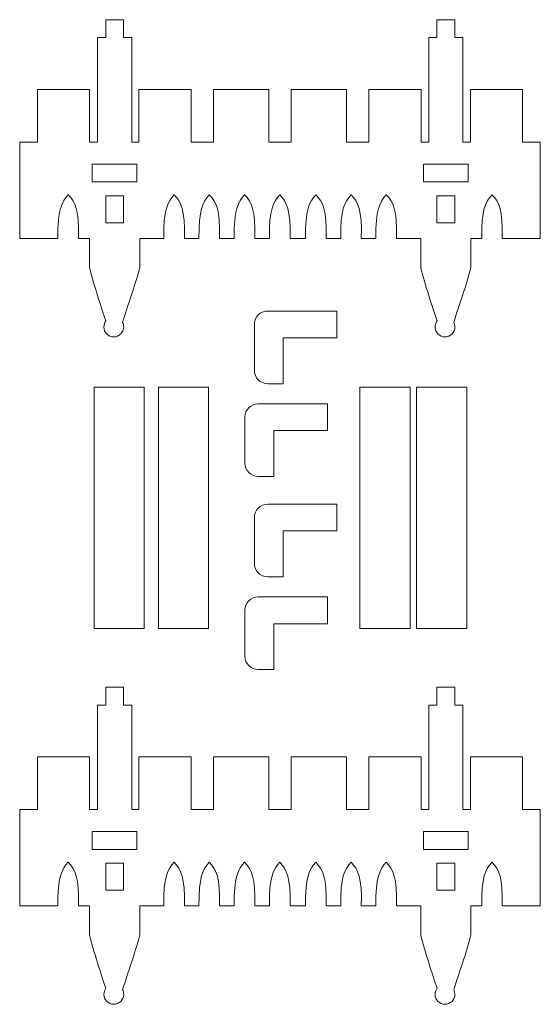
# Model space of a CAD drawing. Header units: millimetres. Extents: x -887 to 979, y -283 to 348.
# Tile 15 of 28: x -383 to -267, y 101 to 321. Entities that reach past the tile are written whole.
import ezdxf

# ---------------------------------------------------------------- set-up
doc = ezdxf.new("R2010")
doc.units = ezdxf.units.MM
doc.header["$MEASUREMENT"] = 0
doc.layers.add('layer 1', color=7, linetype='Continuous')

msp = doc.modelspace()

# ---------------------------------------------------------------- linework, layer by layer
at = {"layer": 'layer 1', "color": 250, "lineweight": 9}
for points in [[(-366.4033, 184.7523), (-355.1849, 184.7523), (-355.1849, 238.6807), (-366.4033, 238.6807), (-366.4033, 184.7523)], [(-352.0099, 184.7523), (-340.7915, 184.7523), (-340.7915, 238.6807), (-352.0099, 238.6807), (-352.0099, 184.7523)], [(-306.9793, 184.7523), (-295.7609, 184.7523), (-295.7609, 238.6807), (-306.9793, 238.6807), (-306.9793, 184.7523)], [(-294.2793, 184.7523), (-283.0609, 184.7523), (-283.0609, 238.6807), (-294.2793, 238.6807), (-294.2793, 184.7523)]]:
    msp.add_lwpolyline(points, close=True, dxfattribs=at)
for points, knots in [([(-379.0436, 305.2417), (-379.0436, 305.2417), (-367.4317, 305.2417), (-367.4317, 305.2417), (-367.4317, 305.2417), (-367.4317, 305.2417), (-367.4317, 293.4766), (-367.4317, 293.4766), (-367.4317, 293.4766), (-367.4317, 293.4766), (-365.6223, 293.4766), (-365.6223, 293.4766), (-365.6223, 293.4766), (-365.6223, 293.4766), (-365.6223, 316.8592), (-365.6223, 316.8592), (-365.6223, 316.8592), (-365.6223, 316.8592), (-363.8122, 316.8592), (-363.8122, 316.8592), (-363.8122, 316.8592), (-363.8122, 316.8592), (-363.8122, 320.8592), (-363.8122, 320.8592), (-363.8122, 320.8592), (-363.8122, 320.8592), (-359.8122, 320.8592), (-359.8122, 320.8592), (-359.8122, 320.8592), (-359.8122, 320.8592), (-359.8122, 316.8592), (-359.8122, 316.8592), (-359.8122, 316.8592), (-359.8122, 316.8592), (-358.0022, 316.8592), (-358.0022, 316.8592), (-358.0022, 316.8592), (-358.0022, 316.8592), (-358.0022, 293.4766), (-358.0022, 293.4766), (-358.0022, 293.4766), (-358.0022, 293.4766), (-356.425, 293.4766), (-356.425, 293.4766), (-356.425, 293.4766), (-356.425, 293.4766), (-356.425, 305.2417), (-356.425, 305.2417), (-356.425, 305.2417), (-356.425, 305.2417), (-344.6775, 305.2417), (-344.6775, 305.2417), (-344.6775, 305.2417), (-344.6775, 305.2417), (-344.6775, 293.4766), (-344.6775, 293.4766), (-344.6775, 293.4766), (-344.6775, 293.4766), (-339.7033, 293.4766), (-339.7033, 293.4766), (-339.7033, 293.4766), (-339.7033, 293.4766), (-339.7033, 305.2417), (-339.7033, 305.2417), (-339.7033, 305.2417), (-339.7033, 305.2417), (-327.3208, 305.2417), (-327.3208, 305.2417), (-327.3208, 305.2417), (-327.3208, 305.2417), (-327.3208, 293.4766), (-327.3208, 293.4766), (-327.3208, 293.4766), (-327.3208, 293.4766), (-322.3466, 293.4766), (-322.3466, 293.4766), (-322.3466, 293.4766), (-322.3466, 293.4766), (-322.3466, 305.2417), (-322.3466, 305.2417), (-322.3466, 305.2417), (-322.3466, 305.2417), (-309.9641, 305.2417), (-309.9641, 305.2417), (-309.9641, 305.2417), (-309.9641, 305.2417), (-309.9641, 293.4766), (-309.9641, 293.4766), (-309.9641, 293.4766), (-309.9641, 293.4766), (-304.9899, 293.4766), (-304.9899, 293.4766), (-304.9899, 293.4766), (-304.9899, 293.4766), (-304.9899, 305.2417), (-304.9899, 305.2417), (-304.9899, 305.2417), (-304.9899, 305.2417), (-293.2424, 305.2417), (-293.2424, 305.2417), (-293.2424, 305.2417), (-293.2424, 305.2417), (-293.2424, 293.4766), (-293.2424, 293.4766), (-293.2424, 293.4766), (-293.2424, 293.4766), (-291.5491, 293.4766), (-291.5491, 293.4766), (-291.5491, 293.4766), (-291.5491, 293.4766), (-291.5491, 316.8592), (-291.5491, 316.8592), (-291.5491, 316.8592), (-291.5491, 316.8592), (-289.739, 316.8592), (-289.739, 316.8592), (-289.739, 316.8592), (-289.739, 316.8592), (-289.739, 320.8592), (-289.739, 320.8592), (-289.739, 320.8592), (-289.739, 320.8592), (-285.739, 320.8592), (-285.739, 320.8592), (-285.739, 320.8592), (-285.739, 320.8592), (-285.739, 316.8592), (-285.739, 316.8592), (-285.739, 316.8592), (-285.739, 316.8592), (-283.929, 316.8592), (-283.929, 316.8592), (-283.929, 316.8592), (-283.929, 316.8592), (-283.929, 293.4766), (-283.929, 293.4766), (-283.929, 293.4766), (-283.929, 293.4766), (-282.2357, 293.4766), (-282.2357, 293.4766), (-282.2357, 293.4766), (-282.2357, 293.4766), (-282.2357, 305.2417), (-282.2357, 305.2417), (-282.2357, 305.2417), (-282.2357, 305.2417), (-270.6238, 305.2417), (-270.6238, 305.2417), (-270.6238, 305.2417), (-270.6238, 305.2417), (-270.6238, 293.4766), (-270.6238, 293.4766), (-270.6238, 293.4766), (-270.6238, 293.4766), (-266.6238, 293.4766), (-266.6238, 293.4766), (-266.6238, 293.4766), (-266.6238, 293.4766), (-266.6238, 271.9618), (-266.6238, 271.9618), (-266.6238, 271.9618), (-266.6238, 271.9618), (-275.1276, 271.9618), (-275.1276, 271.9618), (-275.1276, 271.9618), (-274.969, 278.303), (-275.8509, 280.1126), (-277.4295, 281.6985), (-277.4295, 281.6985), (-278.8325, 280.147), (-279.8572, 278.3118), (-279.7313, 271.9618), (-279.7313, 271.9618), (-279.7313, 271.9618), (-282.1298, 271.9618), (-282.1298, 271.9618), (-282.1298, 271.9618), (-282.1298, 271.9618), (-282.1298, 265.4483), (-282.1298, 265.4483), (-282.1298, 265.4483), (-283.2812, 260.9263), (-284.7489, 257.269), (-285.9569, 253.1633), (-285.9569, 253.1633), (-285.8358, 252.877), (-285.7169, 252.5201), (-285.7169, 252.1578), (-285.7169, 252.1578), (-285.7169, 250.9303), (-286.7119, 249.9353), (-287.9394, 249.9353), (-287.9394, 249.9353), (-289.1669, 249.9353), (-290.1619, 250.9303), (-290.1619, 252.1578), (-290.1619, 252.1578), (-290.1619, 252.6442), (-289.8224, 253.2656), (-289.703, 253.5105), (-289.703, 253.5105), (-290.7992, 256.6043), (-292.3551, 261.5478), (-293.3482, 265.4483), (-293.3482, 265.4483), (-293.3482, 265.4483), (-293.3482, 271.9618), (-293.3482, 271.9618), (-293.3482, 271.9618), (-293.3482, 271.9618), (-298.7724, 271.9618), (-298.7724, 271.9618), (-298.7724, 271.9618), (-298.6138, 278.303), (-299.4957, 280.1126), (-301.0743, 281.6985), (-301.0743, 281.6985), (-302.4773, 280.147), (-303.502, 278.3118), (-303.3761, 271.9618), (-303.3761, 271.9618), (-303.3761, 271.9618), (-306.648, 271.9618), (-306.648, 271.9618), (-306.648, 271.9618), (-306.4894, 278.303), (-307.3713, 280.1126), (-308.9499, 281.6985), (-308.9499, 281.6985), (-310.3529, 280.147), (-311.3776, 278.3118), (-311.2517, 271.9618), (-311.2517, 271.9618), (-311.2517, 271.9618), (-314.5236, 271.9618), (-314.5236, 271.9618), (-314.5236, 271.9618), (-314.365, 278.303), (-315.2469, 280.1126), (-316.8255, 281.6985), (-316.8255, 281.6985), (-318.2285, 280.147), (-319.2532, 278.3118), (-319.1273, 271.9618), (-319.1273, 271.9618), (-319.1273, 271.9618), (-322.5939, 271.9618), (-322.5939, 271.9618), (-322.5939, 271.9618), (-322.4353, 278.303), (-323.3172, 280.1126), (-324.8958, 281.6985), (-324.8958, 281.6985), (-326.2988, 280.147), (-327.3235, 278.3118), (-327.1976, 271.9618), (-327.1976, 271.9618), (-327.1976, 271.9618), (-330.4695, 271.9618), (-330.4695, 271.9618), (-330.4695, 271.9618), (-330.3109, 278.303), (-331.1928, 280.1126), (-332.7714, 281.6985), (-332.7714, 281.6985), (-334.1744, 280.147), (-335.1991, 278.3118), (-335.0732, 271.9618), (-335.0732, 271.9618), (-335.0732, 271.9618), (-338.3451, 271.9618), (-338.3451, 271.9618), (-338.3451, 271.9618), (-338.1865, 278.303), (-339.0684, 280.1126), (-340.647, 281.6985), (-340.647, 281.6985), (-342.05, 280.147), (-343.0747, 278.3118), (-342.9488, 271.9618), (-342.9488, 271.9618), (-342.9488, 271.9618), (-346.2207, 271.9618), (-346.2207, 271.9618), (-346.2207, 271.9618), (-346.0621, 278.303), (-346.944, 280.1126), (-348.5226, 281.6985), (-348.5226, 281.6985), (-349.9256, 280.147), (-350.9503, 278.3118), (-350.8244, 271.9618), (-350.8244, 271.9618), (-350.8244, 271.9618), (-356.203, 271.9618), (-356.203, 271.9618), (-356.203, 271.9618), (-356.203, 271.9618), (-356.203, 265.4483), (-356.203, 265.4483), (-356.203, 265.4483), (-357.3544, 260.9263), (-358.8221, 257.269), (-360.0301, 253.1633), (-360.0301, 253.1633), (-359.909, 252.877), (-359.7901, 252.5201), (-359.7901, 252.1578), (-359.7901, 252.1578), (-359.7901, 250.9303), (-360.7851, 249.9353), (-362.0126, 249.9353), (-362.0126, 249.9353), (-363.2401, 249.9353), (-364.2351, 250.9303), (-364.2351, 252.1578), (-364.2351, 252.1578), (-364.2351, 252.6442), (-363.8956, 253.2656), (-363.7762, 253.5105), (-363.7762, 253.5105), (-364.8724, 256.6043), (-366.4283, 261.5478), (-367.4214, 265.4483), (-367.4214, 265.4483), (-367.4214, 265.4483), (-367.4214, 271.9618), (-367.4214, 271.9618), (-367.4214, 271.9618), (-367.4214, 271.9618), (-369.8934, 271.9618), (-369.8934, 271.9618), (-369.8934, 271.9618), (-369.7348, 278.303), (-370.6167, 280.1126), (-372.1953, 281.6985), (-372.1953, 281.6985), (-373.5983, 280.147), (-374.623, 278.3118), (-374.4971, 271.9618), (-374.4971, 271.9618), (-374.4971, 271.9618), (-383.0436, 271.9618), (-383.0436, 271.9618), (-383.0436, 271.9618), (-383.0436, 271.9618), (-383.0436, 293.4766), (-383.0436, 293.4766), (-383.0436, 293.4766), (-383.0436, 293.4766), (-379.0436, 293.4766), (-379.0436, 293.4766), (-379.0436, 293.4766), (-379.0436, 293.4766), (-379.0436, 305.2417), (-379.0436, 305.2417)], [0, 0, 0, 0, 0.01111111, 0.01111111, 0.01111111, 0.01111111, 0.02222222, 0.02222222, 0.02222222, 0.02222222, 0.03333333, 0.03333333, 0.03333333, 0.03333333, 0.04444444, 0.04444444, 0.04444444, 0.04444444, 0.05555556, 0.05555556, 0.05555556, 0.05555556, 0.06666667, 0.06666667, 0.06666667, 0.06666667, 0.07777778, 0.07777778, 0.07777778, 0.07777778, 0.08888889, 0.08888889, 0.08888889, 0.08888889, 0.1, 0.1, 0.1, 0.1, 0.11111111, 0.11111111, 0.11111111, 0.11111111, 0.12222222, 0.12222222, 0.12222222, 0.12222222, 0.13333333, 0.13333333, 0.13333333, 0.13333333, 0.14444444, 0.14444444, 0.14444444, 0.14444444, 0.15555556, 0.15555556, 0.15555556, 0.15555556, 0.16666667, 0.16666667, 0.16666667, 0.16666667, 0.17777778, 0.17777778, 0.17777778, 0.17777778, 0.18888889, 0.18888889, 0.18888889, 0.18888889, 0.2, 0.2, 0.2, 0.2, 0.21111111, 0.21111111, 0.21111111, 0.21111111, 0.22222222, 0.22222222, 0.22222222, 0.22222222, 0.23333333, 0.23333333, 0.23333333, 0.23333333, 0.24444444, 0.24444444, 0.24444444, 0.24444444, 0.25555556, 0.25555556, 0.25555556, 0.25555556, 0.26666667, 0.26666667, 0.26666667, 0.26666667, 0.27777778, 0.27777778, 0.27777778, 0.27777778, 0.28888889, 0.28888889, 0.28888889, 0.28888889, 0.3, 0.3, 0.3, 0.3, 0.31111111, 0.31111111, 0.31111111, 0.31111111, 0.32222222, 0.32222222, 0.32222222, 0.32222222, 0.33333333, 0.33333333, 0.33333333, 0.33333333, 0.34444444, 0.34444444, 0.34444444, 0.34444444, 0.35555556, 0.35555556, 0.35555556, 0.35555556, 0.36666667, 0.36666667, 0.36666667, 0.36666667, 0.37777778, 0.37777778, 0.37777778, 0.37777778, 0.38888889, 0.38888889, 0.38888889, 0.38888889, 0.4, 0.4, 0.4, 0.4, 0.41111111, 0.41111111, 0.41111111, 0.41111111, 0.42222222, 0.42222222, 0.42222222, 0.42222222, 0.43333333, 0.43333333, 0.43333333, 0.43333333, 0.44444444, 0.44444444, 0.44444444, 0.44444444, 0.45555556, 0.45555556, 0.45555556, 0.45555556, 0.46666667, 0.46666667, 0.46666667, 0.46666667, 0.47777778, 0.47777778, 0.47777778, 0.47777778, 0.48888889, 0.48888889, 0.48888889, 0.48888889, 0.5, 0.5, 0.5, 0.5, 0.51111111, 0.51111111, 0.51111111, 0.51111111, 0.52222222, 0.52222222, 0.52222222, 0.52222222, 0.53333333, 0.53333333, 0.53333333, 0.53333333, 0.54444444, 0.54444444, 0.54444444, 0.54444444, 0.55555556, 0.55555556, 0.55555556, 0.55555556, 0.56666667, 0.56666667, 0.56666667, 0.56666667, 0.57777778, 0.57777778, 0.57777778, 0.57777778, 0.58888889, 0.58888889, 0.58888889, 0.58888889, 0.6, 0.6, 0.6, 0.6, 0.61111111, 0.61111111, 0.61111111, 0.61111111, 0.62222222, 0.62222222, 0.62222222, 0.62222222, 0.63333333, 0.63333333, 0.63333333, 0.63333333, 0.64444444, 0.64444444, 0.64444444, 0.64444444, 0.65555556, 0.65555556, 0.65555556, 0.65555556, 0.66666667, 0.66666667, 0.66666667, 0.66666667, 0.67777778, 0.67777778, 0.67777778, 0.67777778, 0.68888889, 0.68888889, 0.68888889, 0.68888889, 0.7, 0.7, 0.7, 0.7, 0.71111111, 0.71111111, 0.71111111, 0.71111111, 0.72222222, 0.72222222, 0.72222222, 0.72222222, 0.73333333, 0.73333333, 0.73333333, 0.73333333, 0.74444444, 0.74444444, 0.74444444, 0.74444444, 0.75555556, 0.75555556, 0.75555556, 0.75555556, 0.76666667, 0.76666667, 0.76666667, 0.76666667, 0.77777778, 0.77777778, 0.77777778, 0.77777778, 0.78888889, 0.78888889, 0.78888889, 0.78888889, 0.8, 0.8, 0.8, 0.8, 0.81111111, 0.81111111, 0.81111111, 0.81111111, 0.82222222, 0.82222222, 0.82222222, 0.82222222, 0.83333333, 0.83333333, 0.83333333, 0.83333333, 0.84444444, 0.84444444, 0.84444444, 0.84444444, 0.85555556, 0.85555556, 0.85555556, 0.85555556, 0.86666667, 0.86666667, 0.86666667, 0.86666667, 0.87777778, 0.87777778, 0.87777778, 0.87777778, 0.88888889, 0.88888889, 0.88888889, 0.88888889, 0.9, 0.9, 0.9, 0.9, 0.91111111, 0.91111111, 0.91111111, 0.91111111, 0.92222222, 0.92222222, 0.92222222, 0.92222222, 0.93333333, 0.93333333, 0.93333333, 0.93333333, 0.94444444, 0.94444444, 0.94444444, 0.94444444, 0.95555556, 0.95555556, 0.95555556, 0.95555556, 0.96666667, 0.96666667, 0.96666667, 0.96666667, 0.97777778, 0.97777778, 0.97777778, 0.97777778, 1, 1, 1, 1]), ([(-356.8122, 284.5735), (-356.8122, 284.5735), (-366.8122, 284.5735), (-366.8122, 284.5735), (-366.8122, 284.5735), (-366.8122, 284.5735), (-366.8122, 288.5735), (-366.8122, 288.5735), (-366.8122, 288.5735), (-366.8122, 288.5735), (-356.8122, 288.5735), (-356.8122, 288.5735), (-356.8122, 288.5735), (-356.8122, 288.5735), (-356.8122, 284.5735), (-356.8122, 284.5735)], [0, 0, 0, 0, 0.2, 0.2, 0.2, 0.2, 0.4, 0.4, 0.4, 0.4, 0.6, 0.6, 0.6, 0.6, 1, 1, 1, 1]), ([(-282.739, 284.5735), (-282.739, 284.5735), (-292.739, 284.5735), (-292.739, 284.5735), (-292.739, 284.5735), (-292.739, 284.5735), (-292.739, 288.5735), (-292.739, 288.5735), (-292.739, 288.5735), (-292.739, 288.5735), (-282.739, 288.5735), (-282.739, 288.5735), (-282.739, 288.5735), (-282.739, 288.5735), (-282.739, 284.5735), (-282.739, 284.5735)], [0, 0, 0, 0, 0.2, 0.2, 0.2, 0.2, 0.4, 0.4, 0.4, 0.4, 0.6, 0.6, 0.6, 0.6, 1, 1, 1, 1]), ([(-363.8122, 275.4602), (-363.8122, 275.4602), (-363.8122, 281.4602), (-363.8122, 281.4602), (-363.8122, 281.4602), (-363.8122, 281.4602), (-359.8122, 281.4602), (-359.8122, 281.4602), (-359.8122, 281.4602), (-359.8122, 281.4602), (-359.8122, 275.4602), (-359.8122, 275.4602), (-359.8122, 275.4602), (-359.8122, 275.4602), (-363.8122, 275.4602), (-363.8122, 275.4602)], [0, 0, 0, 0, 0.2, 0.2, 0.2, 0.2, 0.4, 0.4, 0.4, 0.4, 0.6, 0.6, 0.6, 0.6, 1, 1, 1, 1]), ([(-289.739, 275.4602), (-289.739, 275.4602), (-289.739, 281.4602), (-289.739, 281.4602), (-289.739, 281.4602), (-289.739, 281.4602), (-285.739, 281.4602), (-285.739, 281.4602), (-285.739, 281.4602), (-285.739, 281.4602), (-285.739, 275.4602), (-285.739, 275.4602), (-285.739, 275.4602), (-285.739, 275.4602), (-289.739, 275.4602), (-289.739, 275.4602)], [0, 0, 0, 0, 0.2, 0.2, 0.2, 0.2, 0.4, 0.4, 0.4, 0.4, 0.6, 0.6, 0.6, 0.6, 1, 1, 1, 1]), ([(-324.1114, 249.7161), (-324.1114, 249.7161), (-312.1114, 249.7161), (-312.1114, 249.7161), (-312.1114, 249.7161), (-312.1114, 249.7161), (-312.1114, 255.7161), (-312.1114, 255.7161), (-312.1114, 255.7161), (-312.1114, 255.7161), (-324.1114, 255.7161), (-324.1114, 255.7161), (-324.1114, 255.7161), (-324.1114, 255.7161), (-327.5662, 255.7161), (-327.5662, 255.7161), (-327.5662, 255.7161), (-329.2185, 255.7161), (-330.5662, 254.3684), (-330.5662, 252.7161), (-330.5662, 252.7161), (-330.5662, 252.7161), (-330.5662, 242.4694), (-330.5662, 242.4694), (-330.5662, 242.4694), (-330.5662, 240.8171), (-329.2185, 239.4694), (-327.5662, 239.4694), (-327.5662, 239.4694), (-327.5662, 239.4694), (-324.1114, 239.4694), (-324.1114, 239.4694), (-324.1114, 239.4694), (-324.1114, 239.4694), (-324.1114, 249.7161), (-324.1114, 249.7161)], [0, 0, 0, 0, 0.1, 0.1, 0.1, 0.1, 0.2, 0.2, 0.2, 0.2, 0.3, 0.3, 0.3, 0.3, 0.4, 0.4, 0.4, 0.4, 0.5, 0.5, 0.5, 0.5, 0.6, 0.6, 0.6, 0.6, 0.7, 0.7, 0.7, 0.7, 0.8, 0.8, 0.8, 0.8, 1, 1, 1, 1]), ([(-326.228, 228.9727), (-326.228, 228.9727), (-314.228, 228.9727), (-314.228, 228.9727), (-314.228, 228.9727), (-314.228, 228.9727), (-314.228, 234.9727), (-314.228, 234.9727), (-314.228, 234.9727), (-314.228, 234.9727), (-326.228, 234.9727), (-326.228, 234.9727), (-326.228, 234.9727), (-326.228, 234.9727), (-329.6828, 234.9727), (-329.6828, 234.9727), (-329.6828, 234.9727), (-331.3351, 234.9727), (-332.6828, 233.625), (-332.6828, 231.9727), (-332.6828, 231.9727), (-332.6828, 231.9727), (-332.6828, 221.726), (-332.6828, 221.726), (-332.6828, 221.726), (-332.6828, 220.0737), (-331.3351, 218.726), (-329.6828, 218.726), (-329.6828, 218.726), (-329.6828, 218.726), (-326.228, 218.726), (-326.228, 218.726), (-326.228, 218.726), (-326.228, 218.726), (-326.228, 228.9727), (-326.228, 228.9727)], [0, 0, 0, 0, 0.1, 0.1, 0.1, 0.1, 0.2, 0.2, 0.2, 0.2, 0.3, 0.3, 0.3, 0.3, 0.4, 0.4, 0.4, 0.4, 0.5, 0.5, 0.5, 0.5, 0.6, 0.6, 0.6, 0.6, 0.7, 0.7, 0.7, 0.7, 0.8, 0.8, 0.8, 0.8, 1, 1, 1, 1]), ([(-324.1114, 206.5361), (-324.1114, 206.5361), (-312.1114, 206.5361), (-312.1114, 206.5361), (-312.1114, 206.5361), (-312.1114, 206.5361), (-312.1114, 212.5361), (-312.1114, 212.5361), (-312.1114, 212.5361), (-312.1114, 212.5361), (-324.1114, 212.5361), (-324.1114, 212.5361), (-324.1114, 212.5361), (-324.1114, 212.5361), (-327.5662, 212.5361), (-327.5662, 212.5361), (-327.5662, 212.5361), (-329.2185, 212.5361), (-330.5662, 211.1884), (-330.5662, 209.5361), (-330.5662, 209.5361), (-330.5662, 209.5361), (-330.5662, 199.2894), (-330.5662, 199.2894), (-330.5662, 199.2894), (-330.5662, 197.6371), (-329.2185, 196.2894), (-327.5662, 196.2894), (-327.5662, 196.2894), (-327.5662, 196.2894), (-324.1114, 196.2894), (-324.1114, 196.2894), (-324.1114, 196.2894), (-324.1114, 196.2894), (-324.1114, 206.5361), (-324.1114, 206.5361)], [0, 0, 0, 0, 0.1, 0.1, 0.1, 0.1, 0.2, 0.2, 0.2, 0.2, 0.3, 0.3, 0.3, 0.3, 0.4, 0.4, 0.4, 0.4, 0.5, 0.5, 0.5, 0.5, 0.6, 0.6, 0.6, 0.6, 0.7, 0.7, 0.7, 0.7, 0.8, 0.8, 0.8, 0.8, 1, 1, 1, 1]), ([(-326.228, 185.7927), (-326.228, 185.7927), (-314.228, 185.7927), (-314.228, 185.7927), (-314.228, 185.7927), (-314.228, 185.7927), (-314.228, 191.7927), (-314.228, 191.7927), (-314.228, 191.7927), (-314.228, 191.7927), (-326.228, 191.7927), (-326.228, 191.7927), (-326.228, 191.7927), (-326.228, 191.7927), (-329.6828, 191.7927), (-329.6828, 191.7927), (-329.6828, 191.7927), (-331.3351, 191.7927), (-332.6828, 190.445), (-332.6828, 188.7927), (-332.6828, 188.7927), (-332.6828, 188.7927), (-332.6828, 178.546), (-332.6828, 178.546), (-332.6828, 178.546), (-332.6828, 176.8937), (-331.3351, 175.546), (-329.6828, 175.546), (-329.6828, 175.546), (-329.6828, 175.546), (-326.228, 175.546), (-326.228, 175.546), (-326.228, 175.546), (-326.228, 175.546), (-326.228, 185.7927), (-326.228, 185.7927)], [0, 0, 0, 0, 0.1, 0.1, 0.1, 0.1, 0.2, 0.2, 0.2, 0.2, 0.3, 0.3, 0.3, 0.3, 0.4, 0.4, 0.4, 0.4, 0.5, 0.5, 0.5, 0.5, 0.6, 0.6, 0.6, 0.6, 0.7, 0.7, 0.7, 0.7, 0.8, 0.8, 0.8, 0.8, 1, 1, 1, 1]), ([(-379.0436, 155.9959), (-379.0436, 155.9959), (-367.4317, 155.9959), (-367.4317, 155.9959), (-367.4317, 155.9959), (-367.4317, 155.9959), (-367.4317, 144.2308), (-367.4317, 144.2308), (-367.4317, 144.2308), (-367.4317, 144.2308), (-365.6223, 144.2308), (-365.6223, 144.2308), (-365.6223, 144.2308), (-365.6223, 144.2308), (-365.6223, 167.6134), (-365.6223, 167.6134), (-365.6223, 167.6134), (-365.6223, 167.6134), (-363.8122, 167.6134), (-363.8122, 167.6134), (-363.8122, 167.6134), (-363.8122, 167.6134), (-363.8122, 171.6134), (-363.8122, 171.6134), (-363.8122, 171.6134), (-363.8122, 171.6134), (-359.8122, 171.6134), (-359.8122, 171.6134), (-359.8122, 171.6134), (-359.8122, 171.6134), (-359.8122, 167.6134), (-359.8122, 167.6134), (-359.8122, 167.6134), (-359.8122, 167.6134), (-358.0022, 167.6134), (-358.0022, 167.6134), (-358.0022, 167.6134), (-358.0022, 167.6134), (-358.0022, 144.2308), (-358.0022, 144.2308), (-358.0022, 144.2308), (-358.0022, 144.2308), (-356.425, 144.2308), (-356.425, 144.2308), (-356.425, 144.2308), (-356.425, 144.2308), (-356.425, 155.9959), (-356.425, 155.9959), (-356.425, 155.9959), (-356.425, 155.9959), (-344.6775, 155.9959), (-344.6775, 155.9959), (-344.6775, 155.9959), (-344.6775, 155.9959), (-344.6775, 144.2308), (-344.6775, 144.2308), (-344.6775, 144.2308), (-344.6775, 144.2308), (-339.7033, 144.2308), (-339.7033, 144.2308), (-339.7033, 144.2308), (-339.7033, 144.2308), (-339.7033, 155.9959), (-339.7033, 155.9959), (-339.7033, 155.9959), (-339.7033, 155.9959), (-327.3208, 155.9959), (-327.3208, 155.9959), (-327.3208, 155.9959), (-327.3208, 155.9959), (-327.3208, 144.2308), (-327.3208, 144.2308), (-327.3208, 144.2308), (-327.3208, 144.2308), (-322.3466, 144.2308), (-322.3466, 144.2308), (-322.3466, 144.2308), (-322.3466, 144.2308), (-322.3466, 155.9959), (-322.3466, 155.9959), (-322.3466, 155.9959), (-322.3466, 155.9959), (-309.9641, 155.9959), (-309.9641, 155.9959), (-309.9641, 155.9959), (-309.9641, 155.9959), (-309.9641, 144.2308), (-309.9641, 144.2308), (-309.9641, 144.2308), (-309.9641, 144.2308), (-304.9899, 144.2308), (-304.9899, 144.2308), (-304.9899, 144.2308), (-304.9899, 144.2308), (-304.9899, 155.9959), (-304.9899, 155.9959), (-304.9899, 155.9959), (-304.9899, 155.9959), (-293.2424, 155.9959), (-293.2424, 155.9959), (-293.2424, 155.9959), (-293.2424, 155.9959), (-293.2424, 144.2308), (-293.2424, 144.2308), (-293.2424, 144.2308), (-293.2424, 144.2308), (-291.5491, 144.2308), (-291.5491, 144.2308), (-291.5491, 144.2308), (-291.5491, 144.2308), (-291.5491, 167.6134), (-291.5491, 167.6134), (-291.5491, 167.6134), (-291.5491, 167.6134), (-289.739, 167.6134), (-289.739, 167.6134), (-289.739, 167.6134), (-289.739, 167.6134), (-289.739, 171.6134), (-289.739, 171.6134), (-289.739, 171.6134), (-289.739, 171.6134), (-285.739, 171.6134), (-285.739, 171.6134), (-285.739, 171.6134), (-285.739, 171.6134), (-285.739, 167.6134), (-285.739, 167.6134), (-285.739, 167.6134), (-285.739, 167.6134), (-283.929, 167.6134), (-283.929, 167.6134), (-283.929, 167.6134), (-283.929, 167.6134), (-283.929, 144.2308), (-283.929, 144.2308), (-283.929, 144.2308), (-283.929, 144.2308), (-282.2357, 144.2308), (-282.2357, 144.2308), (-282.2357, 144.2308), (-282.2357, 144.2308), (-282.2357, 155.9959), (-282.2357, 155.9959), (-282.2357, 155.9959), (-282.2357, 155.9959), (-270.6238, 155.9959), (-270.6238, 155.9959), (-270.6238, 155.9959), (-270.6238, 155.9959), (-270.6238, 144.2308), (-270.6238, 144.2308), (-270.6238, 144.2308), (-270.6238, 144.2308), (-266.6238, 144.2308), (-266.6238, 144.2308), (-266.6238, 144.2308), (-266.6238, 144.2308), (-266.6238, 122.716), (-266.6238, 122.716), (-266.6238, 122.716), (-266.6238, 122.716), (-275.1276, 122.716), (-275.1276, 122.716), (-275.1276, 122.716), (-274.969, 129.0572), (-275.8509, 130.8668), (-277.4295, 132.4527), (-277.4295, 132.4527), (-278.8325, 130.9012), (-279.8572, 129.066), (-279.7313, 122.716), (-279.7313, 122.716), (-279.7313, 122.716), (-282.1298, 122.716), (-282.1298, 122.716), (-282.1298, 122.716), (-282.1298, 122.716), (-282.1298, 116.2025), (-282.1298, 116.2025), (-282.1298, 116.2025), (-283.2812, 111.6805), (-284.7489, 108.0232), (-285.9569, 103.9175), (-285.9569, 103.9175), (-285.8358, 103.6312), (-285.7169, 103.2743), (-285.7169, 102.912), (-285.7169, 102.912), (-285.7169, 101.6845), (-286.7119, 100.6895), (-287.9394, 100.6895), (-287.9394, 100.6895), (-289.1669, 100.6895), (-290.1619, 101.6845), (-290.1619, 102.912), (-290.1619, 102.912), (-290.1619, 103.3984), (-289.8224, 104.0198), (-289.703, 104.2647), (-289.703, 104.2647), (-290.7992, 107.3585), (-292.3551, 112.302), (-293.3482, 116.2025), (-293.3482, 116.2025), (-293.3482, 116.2025), (-293.3482, 122.716), (-293.3482, 122.716), (-293.3482, 122.716), (-293.3482, 122.716), (-298.7724, 122.716), (-298.7724, 122.716), (-298.7724, 122.716), (-298.6138, 129.0572), (-299.4957, 130.8668), (-301.0743, 132.4527), (-301.0743, 132.4527), (-302.4773, 130.9012), (-303.502, 129.066), (-303.3761, 122.716), (-303.3761, 122.716), (-303.3761, 122.716), (-306.648, 122.716), (-306.648, 122.716), (-306.648, 122.716), (-306.4894, 129.0572), (-307.3713, 130.8668), (-308.9499, 132.4527), (-308.9499, 132.4527), (-310.3529, 130.9012), (-311.3776, 129.066), (-311.2517, 122.716), (-311.2517, 122.716), (-311.2517, 122.716), (-314.5236, 122.716), (-314.5236, 122.716), (-314.5236, 122.716), (-314.365, 129.0572), (-315.2469, 130.8668), (-316.8255, 132.4527), (-316.8255, 132.4527), (-318.2285, 130.9012), (-319.2532, 129.066), (-319.1273, 122.716), (-319.1273, 122.716), (-319.1273, 122.716), (-322.5939, 122.716), (-322.5939, 122.716), (-322.5939, 122.716), (-322.4353, 129.0572), (-323.3172, 130.8668), (-324.8958, 132.4527), (-324.8958, 132.4527), (-326.2988, 130.9012), (-327.3235, 129.066), (-327.1976, 122.716), (-327.1976, 122.716), (-327.1976, 122.716), (-330.4695, 122.716), (-330.4695, 122.716), (-330.4695, 122.716), (-330.3109, 129.0572), (-331.1928, 130.8668), (-332.7714, 132.4527), (-332.7714, 132.4527), (-334.1744, 130.9012), (-335.1991, 129.066), (-335.0732, 122.716), (-335.0732, 122.716), (-335.0732, 122.716), (-338.3451, 122.716), (-338.3451, 122.716), (-338.3451, 122.716), (-338.1865, 129.0572), (-339.0684, 130.8668), (-340.647, 132.4527), (-340.647, 132.4527), (-342.05, 130.9012), (-343.0747, 129.066), (-342.9488, 122.716), (-342.9488, 122.716), (-342.9488, 122.716), (-346.2207, 122.716), (-346.2207, 122.716), (-346.2207, 122.716), (-346.0621, 129.0572), (-346.944, 130.8668), (-348.5226, 132.4527), (-348.5226, 132.4527), (-349.9256, 130.9012), (-350.9503, 129.066), (-350.8244, 122.716), (-350.8244, 122.716), (-350.8244, 122.716), (-356.203, 122.716), (-356.203, 122.716), (-356.203, 122.716), (-356.203, 122.716), (-356.203, 116.2025), (-356.203, 116.2025), (-356.203, 116.2025), (-357.3544, 111.6805), (-358.8221, 108.0232), (-360.0301, 103.9175), (-360.0301, 103.9175), (-359.909, 103.6312), (-359.7901, 103.2743), (-359.7901, 102.912), (-359.7901, 102.912), (-359.7901, 101.6845), (-360.7851, 100.6895), (-362.0126, 100.6895), (-362.0126, 100.6895), (-363.2401, 100.6895), (-364.2351, 101.6845), (-364.2351, 102.912), (-364.2351, 102.912), (-364.2351, 103.3984), (-363.8956, 104.0198), (-363.7762, 104.2647), (-363.7762, 104.2647), (-364.8724, 107.3585), (-366.4283, 112.302), (-367.4214, 116.2025), (-367.4214, 116.2025), (-367.4214, 116.2025), (-367.4214, 122.716), (-367.4214, 122.716), (-367.4214, 122.716), (-367.4214, 122.716), (-369.8934, 122.716), (-369.8934, 122.716), (-369.8934, 122.716), (-369.7348, 129.0572), (-370.6167, 130.8668), (-372.1953, 132.4527), (-372.1953, 132.4527), (-373.5983, 130.9012), (-374.623, 129.066), (-374.4971, 122.716), (-374.4971, 122.716), (-374.4971, 122.716), (-383.0436, 122.716), (-383.0436, 122.716), (-383.0436, 122.716), (-383.0436, 122.716), (-383.0436, 144.2308), (-383.0436, 144.2308), (-383.0436, 144.2308), (-383.0436, 144.2308), (-379.0436, 144.2308), (-379.0436, 144.2308), (-379.0436, 144.2308), (-379.0436, 144.2308), (-379.0436, 155.9959), (-379.0436, 155.9959)], [0, 0, 0, 0, 0.01111111, 0.01111111, 0.01111111, 0.01111111, 0.02222222, 0.02222222, 0.02222222, 0.02222222, 0.03333333, 0.03333333, 0.03333333, 0.03333333, 0.04444444, 0.04444444, 0.04444444, 0.04444444, 0.05555556, 0.05555556, 0.05555556, 0.05555556, 0.06666667, 0.06666667, 0.06666667, 0.06666667, 0.07777778, 0.07777778, 0.07777778, 0.07777778, 0.08888889, 0.08888889, 0.08888889, 0.08888889, 0.1, 0.1, 0.1, 0.1, 0.11111111, 0.11111111, 0.11111111, 0.11111111, 0.12222222, 0.12222222, 0.12222222, 0.12222222, 0.13333333, 0.13333333, 0.13333333, 0.13333333, 0.14444444, 0.14444444, 0.14444444, 0.14444444, 0.15555556, 0.15555556, 0.15555556, 0.15555556, 0.16666667, 0.16666667, 0.16666667, 0.16666667, 0.17777778, 0.17777778, 0.17777778, 0.17777778, 0.18888889, 0.18888889, 0.18888889, 0.18888889, 0.2, 0.2, 0.2, 0.2, 0.21111111, 0.21111111, 0.21111111, 0.21111111, 0.22222222, 0.22222222, 0.22222222, 0.22222222, 0.23333333, 0.23333333, 0.23333333, 0.23333333, 0.24444444, 0.24444444, 0.24444444, 0.24444444, 0.25555556, 0.25555556, 0.25555556, 0.25555556, 0.26666667, 0.26666667, 0.26666667, 0.26666667, 0.27777778, 0.27777778, 0.27777778, 0.27777778, 0.28888889, 0.28888889, 0.28888889, 0.28888889, 0.3, 0.3, 0.3, 0.3, 0.31111111, 0.31111111, 0.31111111, 0.31111111, 0.32222222, 0.32222222, 0.32222222, 0.32222222, 0.33333333, 0.33333333, 0.33333333, 0.33333333, 0.34444444, 0.34444444, 0.34444444, 0.34444444, 0.35555556, 0.35555556, 0.35555556, 0.35555556, 0.36666667, 0.36666667, 0.36666667, 0.36666667, 0.37777778, 0.37777778, 0.37777778, 0.37777778, 0.38888889, 0.38888889, 0.38888889, 0.38888889, 0.4, 0.4, 0.4, 0.4, 0.41111111, 0.41111111, 0.41111111, 0.41111111, 0.42222222, 0.42222222, 0.42222222, 0.42222222, 0.43333333, 0.43333333, 0.43333333, 0.43333333, 0.44444444, 0.44444444, 0.44444444, 0.44444444, 0.45555556, 0.45555556, 0.45555556, 0.45555556, 0.46666667, 0.46666667, 0.46666667, 0.46666667, 0.47777778, 0.47777778, 0.47777778, 0.47777778, 0.48888889, 0.48888889, 0.48888889, 0.48888889, 0.5, 0.5, 0.5, 0.5, 0.51111111, 0.51111111, 0.51111111, 0.51111111, 0.52222222, 0.52222222, 0.52222222, 0.52222222, 0.53333333, 0.53333333, 0.53333333, 0.53333333, 0.54444444, 0.54444444, 0.54444444, 0.54444444, 0.55555556, 0.55555556, 0.55555556, 0.55555556, 0.56666667, 0.56666667, 0.56666667, 0.56666667, 0.57777778, 0.57777778, 0.57777778, 0.57777778, 0.58888889, 0.58888889, 0.58888889, 0.58888889, 0.6, 0.6, 0.6, 0.6, 0.61111111, 0.61111111, 0.61111111, 0.61111111, 0.62222222, 0.62222222, 0.62222222, 0.62222222, 0.63333333, 0.63333333, 0.63333333, 0.63333333, 0.64444444, 0.64444444, 0.64444444, 0.64444444, 0.65555556, 0.65555556, 0.65555556, 0.65555556, 0.66666667, 0.66666667, 0.66666667, 0.66666667, 0.67777778, 0.67777778, 0.67777778, 0.67777778, 0.68888889, 0.68888889, 0.68888889, 0.68888889, 0.7, 0.7, 0.7, 0.7, 0.71111111, 0.71111111, 0.71111111, 0.71111111, 0.72222222, 0.72222222, 0.72222222, 0.72222222, 0.73333333, 0.73333333, 0.73333333, 0.73333333, 0.74444444, 0.74444444, 0.74444444, 0.74444444, 0.75555556, 0.75555556, 0.75555556, 0.75555556, 0.76666667, 0.76666667, 0.76666667, 0.76666667, 0.77777778, 0.77777778, 0.77777778, 0.77777778, 0.78888889, 0.78888889, 0.78888889, 0.78888889, 0.8, 0.8, 0.8, 0.8, 0.81111111, 0.81111111, 0.81111111, 0.81111111, 0.82222222, 0.82222222, 0.82222222, 0.82222222, 0.83333333, 0.83333333, 0.83333333, 0.83333333, 0.84444444, 0.84444444, 0.84444444, 0.84444444, 0.85555556, 0.85555556, 0.85555556, 0.85555556, 0.86666667, 0.86666667, 0.86666667, 0.86666667, 0.87777778, 0.87777778, 0.87777778, 0.87777778, 0.88888889, 0.88888889, 0.88888889, 0.88888889, 0.9, 0.9, 0.9, 0.9, 0.91111111, 0.91111111, 0.91111111, 0.91111111, 0.92222222, 0.92222222, 0.92222222, 0.92222222, 0.93333333, 0.93333333, 0.93333333, 0.93333333, 0.94444444, 0.94444444, 0.94444444, 0.94444444, 0.95555556, 0.95555556, 0.95555556, 0.95555556, 0.96666667, 0.96666667, 0.96666667, 0.96666667, 0.97777778, 0.97777778, 0.97777778, 0.97777778, 1, 1, 1, 1]), ([(-356.8122, 135.3277), (-356.8122, 135.3277), (-366.8122, 135.3277), (-366.8122, 135.3277), (-366.8122, 135.3277), (-366.8122, 135.3277), (-366.8122, 139.3277), (-366.8122, 139.3277), (-366.8122, 139.3277), (-366.8122, 139.3277), (-356.8122, 139.3277), (-356.8122, 139.3277), (-356.8122, 139.3277), (-356.8122, 139.3277), (-356.8122, 135.3277), (-356.8122, 135.3277)], [0, 0, 0, 0, 0.2, 0.2, 0.2, 0.2, 0.4, 0.4, 0.4, 0.4, 0.6, 0.6, 0.6, 0.6, 1, 1, 1, 1]), ([(-282.739, 135.3277), (-282.739, 135.3277), (-292.739, 135.3277), (-292.739, 135.3277), (-292.739, 135.3277), (-292.739, 135.3277), (-292.739, 139.3277), (-292.739, 139.3277), (-292.739, 139.3277), (-292.739, 139.3277), (-282.739, 139.3277), (-282.739, 139.3277), (-282.739, 139.3277), (-282.739, 139.3277), (-282.739, 135.3277), (-282.739, 135.3277)], [0, 0, 0, 0, 0.2, 0.2, 0.2, 0.2, 0.4, 0.4, 0.4, 0.4, 0.6, 0.6, 0.6, 0.6, 1, 1, 1, 1]), ([(-363.8122, 126.2144), (-363.8122, 126.2144), (-363.8122, 132.2144), (-363.8122, 132.2144), (-363.8122, 132.2144), (-363.8122, 132.2144), (-359.8122, 132.2144), (-359.8122, 132.2144), (-359.8122, 132.2144), (-359.8122, 132.2144), (-359.8122, 126.2144), (-359.8122, 126.2144), (-359.8122, 126.2144), (-359.8122, 126.2144), (-363.8122, 126.2144), (-363.8122, 126.2144)], [0, 0, 0, 0, 0.2, 0.2, 0.2, 0.2, 0.4, 0.4, 0.4, 0.4, 0.6, 0.6, 0.6, 0.6, 1, 1, 1, 1]), ([(-289.739, 126.2144), (-289.739, 126.2144), (-289.739, 132.2144), (-289.739, 132.2144), (-289.739, 132.2144), (-289.739, 132.2144), (-285.739, 132.2144), (-285.739, 132.2144), (-285.739, 132.2144), (-285.739, 132.2144), (-285.739, 126.2144), (-285.739, 126.2144), (-285.739, 126.2144), (-285.739, 126.2144), (-289.739, 126.2144), (-289.739, 126.2144)], [0, 0, 0, 0, 0.2, 0.2, 0.2, 0.2, 0.4, 0.4, 0.4, 0.4, 0.6, 0.6, 0.6, 0.6, 1, 1, 1, 1])]:
    msp.add_open_spline(points, degree=3, knots=knots, dxfattribs=at)

doc.saveas('drawing.dxf')
